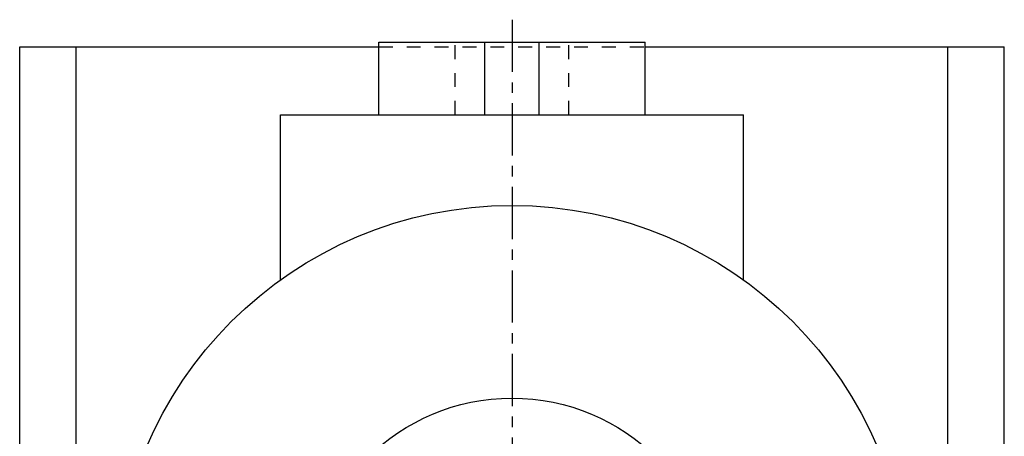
# Model space of a CAD drawing. Header units: millimetres. Extents: x 177 to 404, y 112 to 368.
# Tile 40 of 40: x 182 to 399, y 276 to 368. Entities that reach past the tile are written whole.
import ezdxf

# ---------------------------------------------------------------- set-up
doc = ezdxf.new("R2010")
doc.units = ezdxf.units.MM
doc.header["$LTSCALE"] = 30.734
doc.linetypes.add('CENTER', pattern=[0.6, 0.375, -0.075, 0.075, -0.075])
doc.linetypes.add('HIDDEN', pattern=[0.2, 0.1, -0.1])
doc.layers.get('0').update_dxf_attribs({"linetype": 'CONTINUOUS'})
doc.layers.add('DEFAULT_1', color=7, linetype='CENTER')
doc.layers.add('DEFAULT_2', color=8, linetype='HIDDEN')

msp = doc.modelspace()

# ---------------------------------------------------------------- linework, layer by layer
at = {"color": 7, "linetype": 'CONTINUOUS'}
for p, q in [((261.42, 346.92), (261.42, 362.92)), ((261.42, 362.92), (320.13, 362.92)), ((284.78, 346.92), (284.78, 362.92)), ((296.78, 346.92), (296.78, 362.92)), ((320.13, 346.92), (320.13, 362.92)), ((182.28, 116.92), (182.28, 361.92)), ((182.28, 361.92), (261.42, 361.92)), ((194.73, 116.92), (194.73, 361.92)), ((320.13, 361.92), (399.28, 361.92)), ((386.83, 116.92), (386.83, 361.92)), ((399.28, 116.92), (399.28, 361.92)), ((239.78, 310.55), (239.78, 346.92)), ((239.78, 346.92), (341.78, 346.92)), ((341.78, 310.55), (341.78, 346.92))]:
    msp.add_line(p, q, dxfattribs=at)
for radius in [87.5, 45]:
    msp.add_circle((290.78, 239.42), radius, dxfattribs=at)
at = {"layer": 'DEFAULT_1', "color": 2, "linetype": 'CENTER'}
msp.add_line((290.78, 367.92), (290.78, 111.92), dxfattribs=at)
at = {"layer": 'DEFAULT_2', "color": 8, "linetype": 'HIDDEN'}
for p, q in [((278.28, 346.92), (278.28, 362.92)), ((303.28, 346.92), (303.28, 362.92)), ((261.42, 361.92), (320.13, 361.92))]:
    msp.add_line(p, q, dxfattribs=at)

doc.saveas('drawing.dxf')
